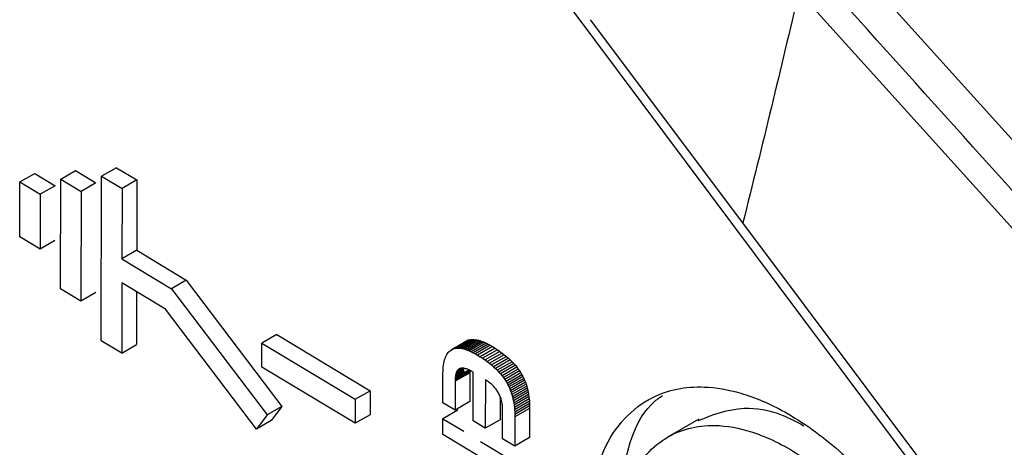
# Model space of a CAD drawing. Extents: x 106 to 315, y 19 to 260.
# Tile 79 of 132: x 128.98 to 135.68, y 221.45 to 224.36. Entities that reach past the tile are written whole.
import ezdxf

# ---------------------------------------------------------------- set-up
doc = ezdxf.new("R2010")
doc.units = 0
doc.layers.get('0').update_dxf_attribs({"linetype": 'CONTINUOUS'})

msp = doc.modelspace()

# ---------------------------------------------------------------- linework, layer by layer
at = {"color": 7, "linetype": 'CONTINUOUS'}
for p, q in [((144.3182, 214.0279), (133.581, 225.9266)), ((140.1792, 214.4844), (132.7416, 224.4249)), ((133.9029, 222.9752), (132.8665, 224.3559)), ((128.9832, 223.2531), (129.0843, 223.3114)), ((129.0843, 223.3114), (129.2232, 223.2279)), ((129.2616, 223.2725), (129.3626, 223.3308)), ((129.3626, 223.3308), (129.5015, 223.2473)), ((129.5373, 222.1735), (129.5399, 223.2919)), ((129.6409, 223.3502), (129.5399, 223.2919)), ((129.5399, 223.2919), (129.6788, 223.2084)), ((129.6409, 223.3502), (129.7799, 223.2667)), ((128.9824, 222.8803), (128.9832, 223.2531)), ((128.9832, 223.2531), (129.1222, 223.1696)), ((129.2232, 223.2279), (129.1222, 223.1696)), ((129.2599, 222.5269), (129.2616, 223.2725)), ((129.2616, 223.2725), (129.4005, 223.189)), ((129.5015, 223.2473), (129.4005, 223.189)), ((129.7799, 223.2667), (129.6788, 223.2084)), ((129.7799, 223.2667), (129.7788, 222.7891)), ((129.1222, 223.1696), (129.1213, 222.7968)), ((129.4005, 223.189), (129.3988, 222.4434)), ((129.6788, 223.2084), (129.6778, 222.7308)), ((140.255, 214.5129), (133.9029, 222.9752)), ((129.1213, 222.7968), (128.9824, 222.8803)), ((129.2224, 222.8551), (129.1213, 222.7968)), ((129.7788, 222.7891), (129.6778, 222.7308)), ((129.7788, 222.7891), (130.1159, 222.5865)), ((129.6778, 222.7308), (130.0149, 222.5282)), ((129.6774, 222.5677), (129.6763, 222.0901)), ((129.9755, 222.3886), (129.6774, 222.5677)), ((130.1159, 222.5865), (130.0149, 222.5282)), ((130.1159, 222.5865), (130.7667, 221.7286)), ((129.3988, 222.4434), (129.2599, 222.5269)), ((129.4998, 222.5018), (129.3988, 222.4434)), ((129.7781, 222.5071), (129.7773, 222.1484)), ((130.0149, 222.5282), (130.6657, 221.6703)), ((130.593, 221.5745), (129.9755, 222.3886)), ((130.7316, 222.2166), (130.6306, 222.1583)), ((130.7316, 222.2166), (131.3668, 221.8349)), ((129.6763, 222.0901), (129.5373, 222.1735)), ((129.6763, 222.0901), (129.7773, 222.1484)), ((130.6302, 221.9952), (130.6306, 222.1583)), ((130.6306, 222.1583), (131.2658, 221.7766)), ((132.0184, 222.1694), (131.9173, 222.1111)), ((132.0261, 222.1737), (131.9251, 222.1154)), ((132.0343, 222.1772), (131.9333, 222.1189)), ((132.0429, 222.1798), (131.9419, 222.1215)), ((132.0521, 222.1816), (131.951, 222.1232)), ((132.0617, 222.1824), (131.9607, 222.1241)), ((132.0718, 222.1825), (131.9708, 222.1241)), ((132.0824, 222.1816), (131.9814, 222.1233)), ((132.0934, 222.1799), (131.9924, 222.1215)), ((132.105, 222.1773), (132.004, 222.1189)), ((132.117, 222.1738), (132.016, 222.1155)), ((132.0184, 222.1694), (132.0261, 222.1737)), ((132.0261, 222.1737), (132.0343, 222.1772)), ((132.1295, 222.1695), (132.0285, 222.1111)), ((132.0343, 222.1772), (132.0429, 222.1798)), ((132.1425, 222.1643), (132.0415, 222.1059)), ((132.0429, 222.1798), (132.0521, 222.1816)), ((132.0521, 222.1816), (132.0617, 222.1824)), ((132.156, 222.1582), (132.0549, 222.0999)), ((132.0617, 222.1824), (132.0718, 222.1825)), ((132.1699, 222.1513), (132.0689, 222.0929)), ((132.0718, 222.1825), (132.0824, 222.1816)), ((132.0824, 222.1816), (132.0934, 222.1799)), ((132.0934, 222.1799), (132.105, 222.1773)), ((132.105, 222.1773), (132.117, 222.1738)), ((132.117, 222.1738), (132.1295, 222.1695)), ((132.1295, 222.1695), (132.1425, 222.1643)), ((132.1425, 222.1643), (132.156, 222.1582)), ((132.156, 222.1582), (132.1699, 222.1513)), ((132.1699, 222.1513), (132.1843, 222.1435)), ((131.884, 222.0726), (131.8885, 222.0808)), ((131.8885, 222.0808), (131.8934, 222.0882)), ((131.8934, 222.0882), (131.8988, 222.095)), ((131.8988, 222.095), (131.9045, 222.101)), ((131.9045, 222.101), (131.9107, 222.1064)), ((131.9107, 222.1064), (131.9173, 222.1111)), ((131.9173, 222.1111), (131.9251, 222.1154)), ((131.9251, 222.1154), (131.9333, 222.1189)), ((131.9333, 222.1189), (131.9419, 222.1215)), ((131.9419, 222.1215), (131.951, 222.1232)), ((131.951, 222.1232), (131.9607, 222.1241)), ((131.9607, 222.1241), (131.9708, 222.1241)), ((131.9708, 222.1241), (131.9814, 222.1233)), ((131.9814, 222.1233), (131.9924, 222.1215)), ((131.9924, 222.1215), (132.004, 222.1189)), ((132.004, 222.1189), (132.016, 222.1155)), ((132.016, 222.1155), (132.0285, 222.1111)), ((132.0285, 222.1111), (132.0415, 222.1059)), ((132.0415, 222.1059), (132.0549, 222.0999)), ((132.0549, 222.0999), (132.0689, 222.0929)), ((132.0689, 222.0929), (132.0833, 222.0851)), ((132.1843, 222.1435), (132.0833, 222.0851)), ((132.0833, 222.0851), (132.0982, 222.0765)), ((132.1992, 222.1348), (132.0982, 222.0765)), ((132.2166, 222.1241), (132.1156, 222.0658)), ((132.2333, 222.1132), (132.1323, 222.0549)), ((132.2494, 222.1022), (132.1484, 222.0438)), ((132.2648, 222.0909), (132.1638, 222.0326)), ((132.2797, 222.0795), (132.1786, 222.0212)), ((132.1843, 222.1435), (132.1992, 222.1348)), ((132.1992, 222.1348), (132.2166, 222.1241)), ((132.2166, 222.1241), (132.2333, 222.1132)), ((132.2333, 222.1132), (132.2494, 222.1022)), ((132.2494, 222.1022), (132.2648, 222.0909)), ((132.2648, 222.0909), (132.2797, 222.0795)), ((132.2797, 222.0795), (132.2938, 222.0679)), ((131.8659, 222.0093), (131.8678, 222.0216)), ((131.8678, 222.0216), (131.8702, 222.0332)), ((131.8702, 222.0332), (131.873, 222.0441)), ((131.873, 222.0441), (131.8762, 222.0543)), ((131.8762, 222.0543), (131.8799, 222.0638)), ((131.8799, 222.0638), (131.884, 222.0726)), ((132.0982, 222.0765), (132.1156, 222.0658)), ((132.1156, 222.0658), (132.1323, 222.0549)), ((132.1323, 222.0549), (132.1484, 222.0438)), ((132.1484, 222.0438), (132.1638, 222.0326)), ((132.1638, 222.0326), (132.1786, 222.0212)), ((132.1786, 222.0212), (132.1928, 222.0096)), ((132.2938, 222.0679), (132.1928, 222.0096)), ((132.3073, 222.0562), (132.2063, 221.9978)), ((132.3202, 222.0442), (132.2192, 221.9859)), ((132.3324, 222.0321), (132.2314, 221.9738)), ((132.344, 222.0199), (132.243, 221.9615)), ((132.2938, 222.0679), (132.3073, 222.0562)), ((132.3073, 222.0562), (132.3202, 222.0442)), ((132.3202, 222.0442), (132.3324, 222.0321)), ((132.3324, 222.0321), (132.344, 222.0199)), ((132.344, 222.0199), (132.355, 222.0074)), ((131.2654, 221.6135), (130.6302, 221.9952)), ((131.8618, 221.7526), (131.8623, 221.9532)), ((131.8623, 221.9532), (131.8626, 221.9683)), ((131.8626, 221.9683), (131.8632, 221.9826)), ((131.8632, 221.9826), (131.8644, 221.9963)), ((131.8644, 221.9963), (131.8659, 222.0093)), ((132.0459, 221.9569), (131.9449, 221.8986)), ((132.0461, 221.965), (131.945, 221.9067)), ((132.0464, 221.9726), (131.9454, 221.9143)), ((132.0396, 221.9757), (131.9459, 221.9216)), ((132.007, 221.9633), (131.9466, 221.9285)), ((132.0056, 221.9685), (131.9475, 221.935)), ((132.0038, 221.973), (131.9486, 221.9411)), ((131.9499, 221.9468), (131.9486, 221.9411)), ((132.0029, 221.9774), (131.9499, 221.9468)), ((131.9513, 221.9522), (131.9499, 221.9468)), ((132.01, 221.986), (131.9513, 221.9522)), ((131.953, 221.9572), (131.9513, 221.9522)), ((132.0047, 221.987), (131.953, 221.9572)), ((131.9549, 221.9618), (131.953, 221.9572)), ((131.9998, 221.9876), (131.9549, 221.9618)), ((131.957, 221.966), (131.9549, 221.9618)), ((131.995, 221.9879), (131.957, 221.966)), ((131.9593, 221.9698), (131.957, 221.966)), ((131.9905, 221.9878), (131.9593, 221.9698)), ((131.9618, 221.9733), (131.9593, 221.9698)), ((131.9861, 221.9873), (131.9618, 221.9733)), ((131.9644, 221.9763), (131.9618, 221.9733)), ((131.9821, 221.9865), (131.9644, 221.9763)), ((131.9673, 221.979), (131.9644, 221.9763)), ((131.9784, 221.9854), (131.9673, 221.979)), ((131.9703, 221.9813), (131.9673, 221.979)), ((131.9747, 221.9838), (131.9703, 221.9813)), ((131.9742, 221.9836), (131.9703, 221.9813)), ((131.9783, 221.9854), (131.9742, 221.9836)), ((131.9828, 221.9867), (131.9783, 221.9854)), ((131.9875, 221.9875), (131.9828, 221.9867)), ((131.9926, 221.9879), (131.9875, 221.9875)), ((131.9979, 221.9878), (131.9926, 221.9879)), ((132.0035, 221.9872), (131.9979, 221.9878)), ((132.0095, 221.9862), (132.0035, 221.9872)), ((132.0157, 221.9846), (132.0095, 221.9862)), ((132.0223, 221.9826), (132.0157, 221.9846)), ((132.0291, 221.9802), (132.0223, 221.9826)), ((132.0362, 221.9772), (132.0291, 221.9802)), ((132.0437, 221.9738), (132.0362, 221.9772)), ((132.0514, 221.9699), (132.0437, 221.9738)), ((132.0459, 221.9569), (132.0455, 221.7613)), ((132.0461, 221.965), (132.0459, 221.9569)), ((132.0464, 221.9726), (132.0461, 221.965)), ((132.0594, 221.9655), (132.0514, 221.9699)), ((132.0678, 221.9606), (132.0594, 221.9655)), ((132.067, 221.6294), (132.0678, 221.9606)), ((132.1928, 222.0096), (132.2063, 221.9978)), ((132.2063, 221.9978), (132.2192, 221.9859)), ((132.2192, 221.9859), (132.2314, 221.9738)), ((132.2314, 221.9738), (132.243, 221.9615)), ((132.243, 221.9615), (132.254, 221.9491)), ((132.355, 222.0074), (132.254, 221.9491)), ((132.254, 221.9491), (132.2642, 221.9364)), ((132.3653, 221.9948), (132.2642, 221.9364)), ((132.3749, 221.982), (132.2739, 221.9236)), ((132.384, 221.969), (132.2829, 221.9107)), ((132.3923, 221.9558), (132.2913, 221.8975)), ((132.355, 222.0074), (132.3653, 221.9948)), ((132.3653, 221.9948), (132.3749, 221.982)), ((132.3749, 221.982), (132.384, 221.969)), ((132.384, 221.969), (132.3923, 221.9558)), ((132.3923, 221.9558), (132.4, 221.9425)), ((131.9449, 221.8986), (131.9445, 221.703)), ((131.945, 221.9067), (131.9449, 221.8986)), ((131.9454, 221.9143), (131.945, 221.9067)), ((131.9459, 221.9216), (131.9454, 221.9143)), ((131.9466, 221.9285), (131.9459, 221.9216)), ((131.9475, 221.935), (131.9466, 221.9285)), ((131.9486, 221.9411), (131.9475, 221.935)), ((132.1511, 221.9081), (132.1503, 221.5793)), ((132.1584, 221.9036), (132.1511, 221.9081)), ((132.1655, 221.8989), (132.1584, 221.9036)), ((132.1723, 221.8941), (132.1655, 221.8989)), ((132.179, 221.8892), (132.1723, 221.8941)), ((132.1853, 221.8842), (132.179, 221.8892)), ((132.1915, 221.879), (132.1853, 221.8842)), ((132.1973, 221.8738), (132.1915, 221.879)), ((132.2642, 221.9364), (132.2739, 221.9236)), ((132.2739, 221.9236), (132.2829, 221.9107)), ((132.2829, 221.9107), (132.2913, 221.8975)), ((132.2913, 221.8975), (132.299, 221.8842)), ((132.4, 221.9425), (132.299, 221.8842)), ((132.299, 221.8842), (132.3054, 221.8723)), ((132.4064, 221.9306), (132.3054, 221.8723)), ((132.4123, 221.9184), (132.3113, 221.8601)), ((132.4179, 221.9059), (132.3168, 221.8476)), ((132.4229, 221.8931), (132.3219, 221.8347)), ((132.4277, 221.8799), (132.3266, 221.8216)), ((132.4, 221.9425), (132.4064, 221.9306)), ((132.4064, 221.9306), (132.4123, 221.9184)), ((132.4123, 221.9184), (132.4179, 221.9059)), ((132.4179, 221.9059), (132.4229, 221.8931)), ((132.4229, 221.8931), (132.4277, 221.8799)), ((132.4277, 221.8799), (132.4319, 221.8664)), ((131.2658, 221.7766), (131.3668, 221.8349)), ((131.3668, 221.8349), (131.3664, 221.6718)), ((132.203, 221.8683), (132.1973, 221.8738)), ((132.2084, 221.8628), (132.203, 221.8683)), ((132.2136, 221.8572), (132.2084, 221.8628)), ((132.2185, 221.8514), (132.2136, 221.8572)), ((132.2232, 221.8455), (132.2185, 221.8514)), ((132.2277, 221.8395), (132.2232, 221.8455)), ((132.2319, 221.8334), (132.2277, 221.8395)), ((132.2359, 221.8271), (132.2319, 221.8334)), ((132.2396, 221.8207), (132.2359, 221.8271)), ((132.2432, 221.8142), (132.2396, 221.8207)), ((132.2464, 221.8076), (132.2432, 221.8142)), ((132.3054, 221.8723), (132.3113, 221.8601)), ((132.3113, 221.8601), (132.3168, 221.8476)), ((132.3168, 221.8476), (132.3219, 221.8347)), ((132.3219, 221.8347), (132.3266, 221.8216)), ((132.3266, 221.8216), (132.3309, 221.8081)), ((132.4319, 221.8664), (132.3309, 221.8081)), ((132.4358, 221.8526), (132.3348, 221.7943)), ((132.4393, 221.8385), (132.3382, 221.7802)), ((132.4423, 221.8242), (132.3413, 221.7658)), ((132.4319, 221.8664), (132.4358, 221.8526)), ((132.4358, 221.8526), (132.4393, 221.8385)), ((132.4393, 221.8385), (132.4423, 221.8242)), ((132.4423, 221.8242), (132.445, 221.8094)), ((131.2658, 221.7766), (131.2654, 221.6135)), ((131.9445, 221.703), (131.8618, 221.7526)), ((132.0455, 221.7613), (131.9445, 221.703)), ((132.2495, 221.8009), (132.2464, 221.8076)), ((132.2523, 221.7941), (132.2495, 221.8009)), ((132.2517, 221.7955), (132.2514, 221.6376)), ((132.2549, 221.7872), (132.2523, 221.7941)), ((132.2573, 221.7802), (132.2549, 221.7872)), ((132.2594, 221.7731), (132.2573, 221.7802)), ((132.2613, 221.7658), (132.2594, 221.7731)), ((132.263, 221.7585), (132.2613, 221.7658)), ((132.2645, 221.7511), (132.263, 221.7585)), ((132.2657, 221.7435), (132.2645, 221.7511)), ((132.3309, 221.8081), (132.3348, 221.7943)), ((132.3348, 221.7943), (132.3382, 221.7802)), ((132.3382, 221.7802), (132.3413, 221.7658)), ((132.3413, 221.7658), (132.3439, 221.7511)), ((132.445, 221.8094), (132.3439, 221.7511)), ((132.3439, 221.7511), (132.3462, 221.7361)), ((132.4472, 221.7944), (132.3462, 221.7361)), ((132.449, 221.7791), (132.348, 221.7207)), ((132.4504, 221.7634), (132.3494, 221.7051)), ((132.4514, 221.7474), (132.3504, 221.6891)), ((132.445, 221.8094), (132.4472, 221.7944)), ((132.4472, 221.7944), (132.449, 221.7791)), ((132.449, 221.7791), (132.4504, 221.7634)), ((132.4504, 221.7634), (132.4514, 221.7474)), ((132.4514, 221.7474), (132.452, 221.7311)), ((130.7667, 221.7286), (130.6657, 221.6703)), ((130.7667, 221.7286), (130.6941, 221.6328)), ((131.9626, 221.7025), (131.8616, 221.6441)), ((132.2667, 221.7359), (132.2657, 221.7435)), ((132.2675, 221.7281), (132.2667, 221.7359)), ((132.268, 221.7203), (132.2675, 221.7281)), ((132.2684, 221.7123), (132.268, 221.7203)), ((132.268, 221.5086), (132.2684, 221.7042)), ((132.2684, 221.7042), (132.2684, 221.7123)), ((132.3462, 221.7361), (132.348, 221.7207)), ((132.348, 221.7207), (132.3494, 221.7051)), ((132.3494, 221.7051), (132.3504, 221.6891)), ((132.3504, 221.6891), (132.3509, 221.6728)), ((132.452, 221.7311), (132.3509, 221.6728)), ((132.4521, 221.7145), (132.3511, 221.6562)), ((132.4521, 221.7145), (132.4517, 221.5173)), ((132.452, 221.7311), (132.4521, 221.7145)), ((130.6657, 221.6703), (130.593, 221.5745)), ((130.6941, 221.6328), (130.593, 221.5745)), ((131.3664, 221.6718), (131.2654, 221.6135)), ((131.8613, 221.5364), (131.8616, 221.6441)), ((131.8616, 221.6441), (132.0036, 221.5588)), ((132.1503, 221.5793), (132.067, 221.6294)), ((132.2514, 221.6376), (132.1503, 221.5793)), ((132.3511, 221.6562), (132.3506, 221.4589)), ((132.3509, 221.6728), (132.3511, 221.6562)), ((133.6041, 221.6422), (133.3952, 221.5217)), ((132.2458, 221.3054), (131.8613, 221.5364)), ((132.1178, 221.4902), (132.3504, 221.3504)), ((132.3506, 221.4589), (132.268, 221.5086)), ((132.4517, 221.5173), (132.3506, 221.4589))]:
    msp.add_line(p, q, dxfattribs=at)
at = {"color": 7, "linetype": 'CONTINUOUS', "flags": 128}
msp.add_lwpolyline([(141.0102, 217.1051), (137.6472, 220.8262), (134.2841, 224.5473)], dxfattribs=at)
at = {"color": 7, "linetype": 'CONTINUOUS'}
for points, knots in [([(131.6054, 231.9752), (131.7454, 231.8157), (132.0475, 231.4716), (132.5352, 230.9184), (133.0902, 230.2901), (133.7328, 229.5639), (134.4959, 228.7029), (135.3532, 227.7357), (136.1992, 226.7809), (136.9167, 225.9709), (137.6279, 225.1674), (138.5236, 224.1543), (139.6086, 222.9261), (140.7011, 221.6923), (141.7272, 220.5417), (142.8056, 219.341), (143.5822, 218.4807), (144.0012, 218.0165)], [0, 0, 0, 0, 0.034135, 0.073664, 0.118589, 0.168907, 0.229556, 0.303499, 0.376634, 0.434607, 0.477419, 0.549122, 0.652002, 0.740899, 0.814016, 0.899652, 1, 1, 1, 1]), ([(144.1712, 217.1004), (143.8793, 217.4234), (143.3319, 218.0291), (142.5077, 218.9428), (141.6846, 219.8583), (140.8248, 220.8204), (139.9138, 221.8454), (138.8529, 223.0435), (137.846, 224.1814), (136.8342, 225.3243), (135.9123, 226.3644), (134.8715, 227.5374), (133.7792, 228.7683), (132.6751, 230.0123), (131.9314, 230.8562), (131.5708, 231.2654)], [0, 0, 0, 0, 0.068783, 0.129018, 0.194483, 0.263412, 0.333119, 0.411499, 0.516746, 0.573659, 0.653141, 0.736755, 0.821854, 0.913621, 1, 1, 1, 1]), ([(144.038, 218.7037), (143.7516, 219.0209), (143.2149, 219.6151), (142.3929, 220.5283), (141.5738, 221.4439), (140.6575, 222.4753), (139.6858, 223.5737), (138.7214, 224.6645), (137.7866, 225.7222), (136.8279, 226.8051), (135.8055, 227.9587), (134.7647, 229.1327), (133.7986, 230.2216), (133.1737, 230.9288), (132.8851, 231.2555)], [0, 0, 0, 0, 0.0762452, 0.1428529, 0.2192808, 0.2956059, 0.3893587, 0.4814, 0.5558504, 0.6416892, 0.7398878, 0.8312999, 0.9220733, 1, 1, 1, 1]), ([(131.9163, 230.1134), (132.2028, 229.79), (132.7332, 229.1915), (133.6373, 228.1743), (134.594, 227.099), (135.6386, 225.9242), (136.6701, 224.763), (137.8517, 223.4318), (139.0289, 222.1048), (140.1822, 220.8072), (141.1076, 219.7714), (141.8989, 218.8901), (142.5939, 218.119), (143.3135, 217.3216), (143.8393, 216.7399), (144.1249, 216.4238)], [0, 0, 0, 0, 0.070704, 0.130864, 0.222643, 0.306157, 0.388033, 0.47675, 0.597392, 0.678304, 0.760768, 0.824516, 0.871903, 0.930398, 1, 1, 1, 1]), ([(135.1816, 229.3849), (135.4612, 229.07), (136.0157, 228.4455), (136.8399, 227.5166), (137.6496, 226.6036), (138.4448, 225.7065), (139.3031, 224.7374), (140.1081, 223.8279), (140.8238, 223.0205), (141.335, 222.4445), (141.7847, 221.9389), (142.2308, 221.4397), (142.7296, 220.8835), (143.2738, 220.2785), (143.652, 219.8594), (143.8483, 219.6418)], [0, 0, 0, 0, 0.096901, 0.192156, 0.285764, 0.377726, 0.468042, 0.583691, 0.657281, 0.716351, 0.760899, 0.812957, 0.870305, 0.932652, 1, 1, 1, 1]), ([(135.2801, 228.507), (135.3595, 228.4158), (135.6414, 228.0925), (136.1328, 227.5253), (136.855, 226.7091), (137.6301, 225.8336), (138.4137, 224.9491), (139.1545, 224.114), (139.7927, 223.3957), (140.346, 222.7737), (140.7577, 222.3116), (141.119, 221.907), (141.4802, 221.5034), (141.8423, 221.1011), (142.2443, 220.6551), (142.6674, 220.1862), (143.0744, 219.7357), (143.4797, 219.2871), (143.7907, 218.9427), (143.9978, 218.7134), (144.0623, 218.642)], [0, 0, 0, 0, 0.02751, 0.097616, 0.17086, 0.275181, 0.363337, 0.439369, 0.528814, 0.58162, 0.62847, 0.669365, 0.704803, 0.751432, 0.792185, 0.841026, 0.894725, 0.929905, 0.978171, 1, 1, 1, 1]), ([(144.2769, 215.5281), (143.2189, 216.6981), (141.708, 218.3689), (140.0246, 220.2486), (139.2898, 221.072), (138.9487, 221.4544), (138.7605, 221.6655), (138.662, 221.7761), (138.6116, 221.8326), (138.5861, 221.8612), (138.5733, 221.8755), (138.5669, 221.8827), (138.5637, 221.8863), (138.5621, 221.8882), (138.5613, 221.8891), (138.5609, 221.8895), (138.5607, 221.8897), (138.5606, 221.8898), (138.5605, 221.8899), (138.5605, 221.8899), (138.5605, 221.8899), (138.5605, 221.8899), (138.5605, 221.89), (138.5558, 221.8917), (138.5229, 221.9467), (137.5092, 222.8774), (135.68, 225.204), (133.8088, 227.2469), (132.8757, 228.2657)], [0, 0, 0, 0, 0.276575, 0.394972, 0.4428, 0.470284, 0.484918, 0.492458, 0.496284, 0.498211, 0.499178, 0.499662, 0.499904, 0.500025, 0.500086, 0.500116, 0.500132, 0.500139, 0.500143, 0.500145, 0.500146, 0.500146, 0.500147, 0.500147, 0.501174, 0.509886, 0.755577, 1, 1, 1, 1]), ([(134.2627, 228.1409), (134.3815, 228.0049), (134.594, 227.7616), (134.9028, 227.4071), (135.1438, 227.1306), (135.3223, 226.9259), (135.4374, 226.7963), (135.5428, 226.6777), (135.6679, 226.5374), (135.8209, 226.3657), (136.0358, 226.1248), (136.366, 225.7548), (136.8522, 225.2101), (137.4048, 224.591), (137.9154, 224.0192), (138.3144, 223.5725), (138.6449, 223.2029), (138.9466, 222.8655), (139.2329, 222.5455), (139.5008, 222.2462), (139.7504, 221.9676), (139.9815, 221.7096), (140.1943, 221.4723), (140.4426, 221.1958), (140.7581, 220.8448), (141.1496, 220.4103), (141.7274, 219.7708), (142.5061, 218.909), (143.3908, 217.9295), (143.9771, 217.2806), (144.2241, 217.0072)], [0, 0, 0, 0, 0.036341, 0.065008, 0.094632, 0.110162, 0.119676, 0.129454, 0.142041, 0.157436, 0.17564, 0.206903, 0.257036, 0.322269, 0.37359, 0.410998, 0.442561, 0.473153, 0.501893, 0.528779, 0.553814, 0.576996, 0.598325, 0.617802, 0.651597, 0.693056, 0.73518, 0.82452, 0.92609, 1, 1, 1, 1]), ([(134.2874, 226.5812), (135.216, 225.5455), (137.662, 222.8176), (141.0131, 219.1047), (143.4338, 216.4264), (144.3295, 215.4355)], [0, 0, 0, 0, 0.278279, 0.732975, 1, 1, 1, 1]), ([(144.1159, 213.9111), (142.7594, 215.4118), (140.5718, 217.8319), (136.9944, 221.7992), (134.7718, 224.2647), (133.3788, 225.8099)], [0, 0, 0, 0, 0.378604, 0.6105517, 1, 1, 1, 1]), ([(134.2841, 224.5473), (134.2223, 224.2856), (134.0986, 223.7623), (133.9681, 223.2376), (133.9029, 222.9752)], [0, 0, 0, 0, 0.499998, 1, 1, 1, 1]), ([(132.8478, 220.8633), (132.8688, 221.0667), (132.9009, 221.3771), (133.0898, 221.6547), (133.3095, 221.8241), (133.5864, 221.8798), (133.8984, 221.8265), (134.2105, 221.6935), (134.5441, 221.4553), (134.9157, 221.0751), (135.2803, 220.5377), (135.5715, 219.8422), (135.6087, 219.406), (135.6269, 219.1934)], [0, 0, 0, 0, 0.125882, 0.19204, 0.260135, 0.357604, 0.418758, 0.488085, 0.573583, 0.647222, 0.758398, 0.882252, 1, 1, 1, 1]), ([(133.0494, 220.9797), (133.072, 221.1807), (133.1063, 221.4873), (133.2515, 221.729), (133.3357, 221.7884), (133.3556, 221.8025)], [0, 0, 0, 0, 0.592311, 0.90355, 1, 1, 1, 1]), ([(133.5995, 221.6324), (133.699, 221.6713), (133.8688, 221.7376), (134.1279, 221.698), (134.2688, 221.6232), (134.3182, 221.597)], [0, 0, 0, 0, 0.478743, 0.817312, 1, 1, 1, 1]), ([(133.0463, 220.744), (133.0626, 220.9071), (133.0961, 221.2416), (133.3479, 221.5366), (133.6614, 221.6208), (133.9806, 221.5636), (134.2668, 221.4241), (134.5341, 221.2168), (134.8011, 220.9413), (135.0374, 220.609), (135.2246, 220.2382), (135.385, 219.8066), (135.4112, 219.5083), (135.4284, 219.3127)], [0, 0, 0, 0, 0.117765, 0.241601, 0.352785, 0.426421, 0.511915, 0.581248, 0.642405, 0.739864, 0.807955, 0.87411, 1, 1, 1, 1])]:
    msp.add_open_spline(points, degree=3, knots=knots, dxfattribs=at)

doc.saveas('drawing.dxf')
